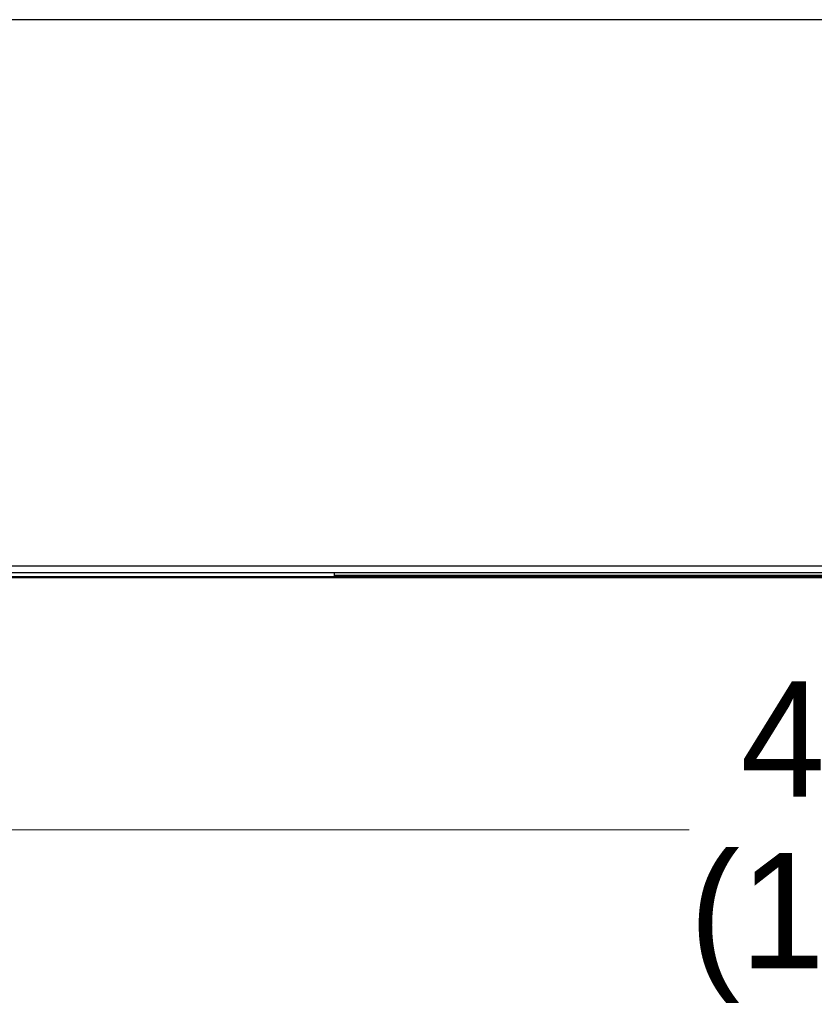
# Paper-space layout 'Sheet2' of a CAD drawing. Header units: millimetres. Extents: x 0 to 1118, y 0 to 864.
# Tile 51 of 232: x 372 to 412, y 249 to 298. Entities that reach past the tile are written whole.
import ezdxf

# ---------------------------------------------------------------- set-up
doc = ezdxf.new("R2010")
doc.units = ezdxf.units.MM
doc.styles.add('SLDTEXTSTYLE0', font='arial.ttf', dxfattribs={"width": 0.948})
doc.dimstyles.new('SLDDIMSTYLE1', dxfattribs={"dimtxt": 5.650301, "dimasz": 4.572, "dimexe": 0, "dimexo": 0.0625, "dimgap": 1.412575, "dimtad": 0, "dimtih": 1, "dimtoh": 1, "dimdec": 1, "dimlfac": 3, "dimrnd": 1e-09, "dimzin": 12, "dimdsep": 46, "dimtxsty": 'SLDTEXTSTYLE0', "dimsah": 1, "dimcen": 0.09, "dimadec": 0, "dimazin": 3, "dimtfac": 1, "dimtofl": 0, "dimtmove": 0, "dimatfit": 3, "dimfxl": 1, "dimfrac": 2, "dimtolj": 1, "dimtzin": 12, "dimarcsym": 0})

# ---------------------------------------------------------------- blocks, each defined once
blk = doc.blocks.new('_D_2')
at = {"color": 7, "linetype": 'Continuous', "lineweight": 0}
for p, q in [((338.327, 299.309), (338.327, 255.748)), ((497.077, 299.309), (497.077, 255.748)), ((338.327, 257.349), (405.413, 257.349)), ((497.077, 257.349), (429.99, 257.349))]:
    blk.add_line(p, q, dxfattribs=at)
for points in [[(338.327, 257.349), (342.899, 256.587), (342.899, 258.111)], [(497.077, 257.349), (492.505, 258.111), (492.505, 256.587)]]:
    blk.add_solid(points, dxfattribs=at)
at = {"color": 7, "linetype": 'Continuous', "lineweight": 0, "char_height": 5.8208, "attachment_point": 1, "style": 'SLDTEXTSTYLE0'}
for s, insert in [('476.3', (408, 264.852)), ('(18.75)', (405.413, 256.175))]:
    blk.add_mtext(s, dxfattribs=dict(at, insert=insert))

psp = doc.layouts.new('Sheet2')

# ---------------------------------------------------------------- linework, layer by layer
at = {"color": 7, "linetype": 'Continuous', "lineweight": 30}
for p, q in [((495.7642, 298.2733), (339.6389, 298.2733)), ((618.9049, 270.6763), (216.4983, 270.6763)), ((216.734, 270.3429), (618.6692, 270.3429)), ((387.4916, 270.1229), (222.5669, 270.1229)), ((387.4916, 270.1229), (387.4916, 270.3429)), ((387.4916, 270.2196), (447.9249, 270.2196)), ((387.4916, 270.1663), (447.9249, 270.1663)), ((387.4916, 270.1163), (387.4916, 270.1229)), ((387.4933, 270.0763), (387.4933, 270.0996)), ((387.8249, 270.0996), (447.5916, 270.0996)), ((387.8249, 270.0996), (387.8249, 270.0763)), ((387.4933, 270.0763), (222.5669, 270.0763)), ((447.5916, 270.0763), (387.8249, 270.0763))]:
    psp.add_line(p, q, dxfattribs=at)
for points, knots in [([(387.4916, 270.1196), (387.4916, 270.1169), (387.4917, 270.1115), (387.492, 270.1049), (387.4925, 270.1005), (387.493, 270.0999), (387.4933, 270.0996)], [0, 0, 0, 0, 0.2500335, 0.5, 0.7499295, 1, 1, 1, 1]), ([(387.4933, 270.0763), (387.493, 270.0768), (387.4925, 270.078), (387.492, 270.087), (387.4917, 270.1), (387.4916, 270.1109), (387.4916, 270.1163)], [0, 0, 0, 0, 0.2496361, 0.4994766, 0.7495734, 1, 1, 1, 1]), ([(387.4933, 270.0996), (387.5017, 270.0996), (387.5186, 270.0996), (387.5968, 270.0996), (387.7023, 270.0996), (387.784, 270.0996), (387.8249, 270.0996)], [0, 0, 0, 0, 0.250002, 0.5000007, 0.7499997, 1, 1, 1, 1]), ([(387.8249, 270.0763), (387.784, 270.0763), (387.7023, 270.0763), (387.5968, 270.0763), (387.5186, 270.0763), (387.5017, 270.0763), (387.4933, 270.0763)], [0, 0, 0, 0, 0.2500003, 0.4999993, 0.749998, 1, 1, 1, 1])]:
    psp.add_open_spline(points, degree=3, knots=knots, dxfattribs=at)

# ---------------------------------------------------------------- dimensions: what is measured, and where the dimension line sits
at = {"color": 7, "linetype": 'Continuous', "lineweight": 0}
dim = psp.add_linear_dim(base=(497.0765436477, 257.3486519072), p1=(338.3265436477, 300.9092822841), p2=(497.0765436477, 300.9092822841), text='<>\\P(18.75)', dimstyle='SLDDIMSTYLE1', dxfattribs=at)
dim.commit()
dim.dimension.update_dxf_attribs({"geometry": '_D_2', "text_midpoint": (417.7015436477, 257.3486519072), "dimtype": 160})

doc.saveas('drawing.dxf')
